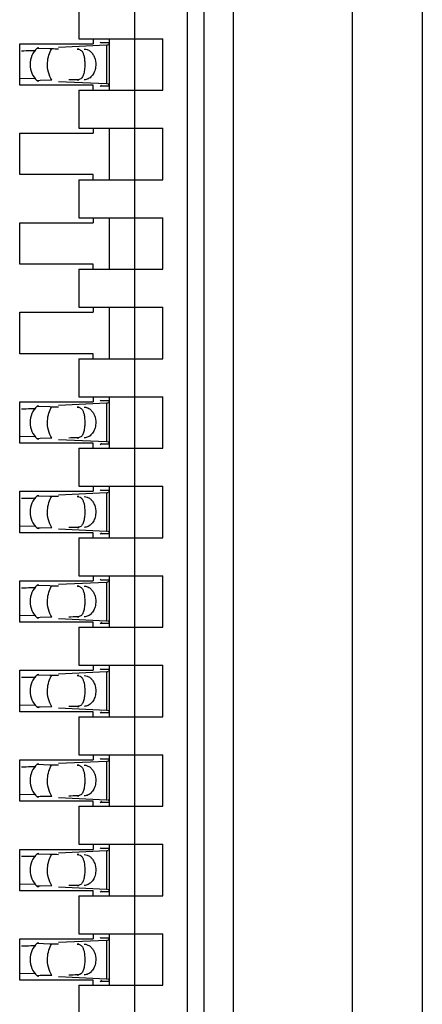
# Model space of a CAD drawing. Header units: inches. Extents: x 0 to 22, y 0 to 17.
# Tile 35 of 52: x 4.642 to 4.784, y 10.048 to 10.394. Entities that reach past the tile are written whole.
import ezdxf

# ---------------------------------------------------------------- set-up
doc = ezdxf.new("R2010")
doc.units = ezdxf.units.IN
doc.header["$LTSCALE"] = 1.21
doc.header["$MEASUREMENT"] = 0
doc.layers.get('0').update_dxf_attribs({"linetype": 'CONTINUOUS'})

msp = doc.modelspace()

# ---------------------------------------------------------------- linework, layer by layer
at = {"color": 7, "linetype": 'CONTINUOUS'}
for p, q in [((4.784234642, 11.68910859), (4.784234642, 6.988239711)), ((4.759634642, 7.8360560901), (4.759634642, 11.1012922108)), ((4.717634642, 11.0681156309), (4.717634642, 7.8686741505)), ((4.7074456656, 8.1738788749), (4.7074456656, 11.0085245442)), ((4.7015401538, 8.2919891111), (4.7015401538, 10.890414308)), ((4.6830362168, 8.3053749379), (4.6830362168, 10.8770284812)), ((4.6633511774, 10.4010442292), (4.6633511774, 10.3876584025)), ((4.6633511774, 10.3876584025), (4.6928787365, 10.3876584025)), ((4.6683118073, 10.3876584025), (4.6683118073, 10.3858867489)), ((4.6739810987, 10.3876584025), (4.6739810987, 10.3695481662)), ((4.6928787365, 10.3695481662), (4.6928787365, 10.3876584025)), ((4.6424850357, 10.3713198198), (4.6424850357, 10.3858867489)), ((4.6424850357, 10.3858867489), (4.6683118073, 10.3858867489)), ((4.6492612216, 10.3843928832), (4.6486305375, 10.3843396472)), ((4.6486305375, 10.3843396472), (4.6530489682, 10.3841807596)), ((4.6530489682, 10.3841807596), (4.6537957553, 10.3841682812)), ((4.6730142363, 10.3853459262), (4.6561311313, 10.3845614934)), ((4.6739810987, 10.3861650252), (4.6710358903, 10.3861650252)), ((4.673593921, 10.3853779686), (4.6732360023, 10.3853553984)), ((4.6739810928, 10.3861551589), (4.6737360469, 10.385447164)), ((4.6739801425, 10.3862272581), (4.673981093, 10.3861563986)), ((4.6424956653, 10.3737898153), (4.648160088, 10.3736494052)), ((4.6497023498, 10.3729462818), (4.6486422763, 10.3728780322)), ((4.6537957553, 10.3730382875), (4.6497023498, 10.3729462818)), ((4.6683118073, 10.3713198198), (4.6424850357, 10.3713198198)), ((4.6486305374, 10.3728669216), (4.6492612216, 10.3728136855)), ((4.6561311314, 10.3726450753), (4.6730142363, 10.3718606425)), ((4.6633511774, 10.3695481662), (4.6633511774, 10.3561623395)), ((4.6633511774, 10.3695481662), (4.6928787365, 10.3695481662)), ((4.6683118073, 10.3695481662), (4.6683118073, 10.3713198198)), ((4.6712518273, 10.3712944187), (4.6710358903, 10.3710415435)), ((4.6710358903, 10.3710415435), (4.6739810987, 10.3710415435)), ((4.6730142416, 10.3718624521), (4.6734293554, 10.3718398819)), ((4.6739661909, 10.3712872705), (4.6739810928, 10.3710514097)), ((4.673981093, 10.3710501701), (4.6739801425, 10.3709793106)), ((4.6633511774, 10.3561623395), (4.6928787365, 10.3561623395)), ((4.6683118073, 10.3561623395), (4.6683118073, 10.3543906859)), ((4.6739810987, 10.3561623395), (4.6739810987, 10.3380521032)), ((4.6928787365, 10.3380521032), (4.6928787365, 10.3561623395)), ((4.6424850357, 10.3398237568), (4.6424850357, 10.3543906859)), ((4.6424850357, 10.3543906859), (4.6683118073, 10.3543906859)), ((4.6683118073, 10.3398237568), (4.6424850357, 10.3398237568)), ((4.6683118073, 10.3380521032), (4.6683118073, 10.3398237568)), ((4.6633511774, 10.3380521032), (4.6633511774, 10.3246662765)), ((4.6633511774, 10.3380521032), (4.6928787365, 10.3380521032)), ((4.6633511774, 10.3246662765), (4.6928787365, 10.3246662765)), ((4.6683118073, 10.3246662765), (4.6683118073, 10.3228946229)), ((4.6739810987, 10.3246662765), (4.6739810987, 10.3065560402)), ((4.6928787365, 10.3065560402), (4.6928787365, 10.3246662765)), ((4.6424850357, 10.3083276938), (4.6424850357, 10.3228946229)), ((4.6424850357, 10.3228946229), (4.6683118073, 10.3228946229)), ((4.6683118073, 10.3083276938), (4.6424850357, 10.3083276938)), ((4.6683118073, 10.3065560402), (4.6683118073, 10.3083276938)), ((4.6633511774, 10.3065560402), (4.6633511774, 10.2931702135)), ((4.6633511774, 10.3065560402), (4.6928787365, 10.3065560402)), ((4.6424850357, 10.2768316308), (4.6424850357, 10.2913985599)), ((4.6424850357, 10.2913985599), (4.6683118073, 10.2913985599)), ((4.6633511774, 10.2931702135), (4.6928787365, 10.2931702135)), ((4.6683118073, 10.2931702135), (4.6683118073, 10.2913985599)), ((4.6739810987, 10.2931702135), (4.6739810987, 10.2750599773)), ((4.6928787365, 10.2750599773), (4.6928787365, 10.2931702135)), ((4.6683118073, 10.2768316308), (4.6424850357, 10.2768316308)), ((4.6683118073, 10.2750599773), (4.6683118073, 10.2768316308)), ((4.6633511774, 10.2750599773), (4.6633511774, 10.2616741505)), ((4.6633511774, 10.2750599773), (4.6928787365, 10.2750599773)), ((4.6424850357, 10.2453355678), (4.6424850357, 10.2599024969)), ((4.6424850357, 10.2599024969), (4.6683118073, 10.2599024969)), ((4.6730142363, 10.2593616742), (4.6561311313, 10.2585772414)), ((4.6633511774, 10.2616741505), (4.6928787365, 10.2616741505)), ((4.6683118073, 10.2616741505), (4.6683118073, 10.2599024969)), ((4.6739810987, 10.2601807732), (4.6710358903, 10.2601807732)), ((4.673593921, 10.2593937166), (4.6732360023, 10.2593711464)), ((4.6739810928, 10.260170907), (4.6737360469, 10.2594629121)), ((4.6739801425, 10.2602430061), (4.673981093, 10.2601721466)), ((4.6739810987, 10.2616741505), (4.6739810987, 10.2435639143)), ((4.6928787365, 10.2435639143), (4.6928787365, 10.2616741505)), ((4.6492612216, 10.2584086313), (4.6486305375, 10.2583553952)), ((4.6486305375, 10.2583553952), (4.6530489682, 10.2581965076)), ((4.6530489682, 10.2581965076), (4.6537957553, 10.2581840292)), ((4.6683118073, 10.2453355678), (4.6424850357, 10.2453355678)), ((4.6424956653, 10.2478055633), (4.648160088, 10.2476651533)), ((4.6486305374, 10.2468826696), (4.6492612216, 10.2468294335)), ((4.6497023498, 10.2469620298), (4.6486422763, 10.2468937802)), ((4.6537957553, 10.2470540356), (4.6497023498, 10.2469620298)), ((4.6561311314, 10.2466608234), (4.6730142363, 10.2458763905)), ((4.6683118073, 10.2435639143), (4.6683118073, 10.2453355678)), ((4.6712518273, 10.2453101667), (4.6710358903, 10.2450572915)), ((4.6710358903, 10.2450572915), (4.6739810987, 10.2450572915)), ((4.6730142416, 10.2458782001), (4.6734293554, 10.2458556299)), ((4.6739661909, 10.2453030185), (4.6739810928, 10.2450671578)), ((4.673981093, 10.2450659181), (4.6739801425, 10.2449950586)), ((4.6633511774, 10.2435639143), (4.6633511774, 10.2301780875)), ((4.6633511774, 10.2435639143), (4.6928787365, 10.2435639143)), ((4.6424850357, 10.2138395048), (4.6424850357, 10.228406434)), ((4.6424850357, 10.228406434), (4.6683118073, 10.228406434)), ((4.6730142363, 10.2278656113), (4.6561311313, 10.2270811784)), ((4.6633511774, 10.2301780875), (4.6928787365, 10.2301780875)), ((4.6683118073, 10.2301780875), (4.6683118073, 10.228406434)), ((4.6739810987, 10.2286847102), (4.6710358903, 10.2286847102)), ((4.673593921, 10.2278976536), (4.6732360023, 10.2278750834)), ((4.6739810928, 10.228674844), (4.6737360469, 10.2279668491)), ((4.6739801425, 10.2287469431), (4.673981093, 10.2286760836)), ((4.6739810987, 10.2301780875), (4.6739810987, 10.2120678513)), ((4.6928787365, 10.2120678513), (4.6928787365, 10.2301780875)), ((4.6492612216, 10.2269125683), (4.6486305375, 10.2268593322)), ((4.6486305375, 10.2268593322), (4.6530489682, 10.2267004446)), ((4.6530489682, 10.2267004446), (4.6537957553, 10.2266879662)), ((4.6683118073, 10.2138395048), (4.6424850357, 10.2138395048)), ((4.6424956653, 10.2163095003), (4.648160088, 10.2161690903)), ((4.6486305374, 10.2153866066), (4.6492612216, 10.2153333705)), ((4.6497023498, 10.2154659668), (4.6486422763, 10.2153977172)), ((4.6537957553, 10.2155579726), (4.6497023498, 10.2154659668)), ((4.6561311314, 10.2151647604), (4.6730142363, 10.2143803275)), ((4.6683118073, 10.2120678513), (4.6683118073, 10.2138395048)), ((4.6712518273, 10.2138141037), (4.6710358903, 10.2135612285)), ((4.6710358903, 10.2135612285), (4.6739810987, 10.2135612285)), ((4.6730142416, 10.2143821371), (4.6734293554, 10.2143595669)), ((4.6739661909, 10.2138069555), (4.6739810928, 10.2135710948)), ((4.673981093, 10.2135698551), (4.6739801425, 10.2134989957)), ((4.6633511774, 10.2120678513), (4.6633511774, 10.1986820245)), ((4.6633511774, 10.2120678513), (4.6928787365, 10.2120678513)), ((4.6424850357, 10.1823434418), (4.6424850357, 10.196910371)), ((4.6424850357, 10.196910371), (4.6683118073, 10.196910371)), ((4.6730142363, 10.1963695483), (4.6561311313, 10.1955851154)), ((4.6633511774, 10.1986820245), (4.6928787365, 10.1986820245)), ((4.6683118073, 10.1986820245), (4.6683118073, 10.196910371)), ((4.6739810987, 10.1971886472), (4.6710358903, 10.1971886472)), ((4.673593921, 10.1964015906), (4.6732360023, 10.1963790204)), ((4.6739810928, 10.197178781), (4.6737360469, 10.1964707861)), ((4.6739801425, 10.1972508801), (4.673981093, 10.1971800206)), ((4.6739810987, 10.1986820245), (4.6739810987, 10.1805717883)), ((4.6928787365, 10.1805717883), (4.6928787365, 10.1986820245)), ((4.6492612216, 10.1954165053), (4.6486305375, 10.1953632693)), ((4.6486305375, 10.1953632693), (4.6530489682, 10.1952043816)), ((4.6530489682, 10.1952043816), (4.6537957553, 10.1951919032)), ((4.6424956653, 10.1848134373), (4.648160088, 10.1846730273)), ((4.6486305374, 10.1838905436), (4.6492612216, 10.1838373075)), ((4.6497023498, 10.1839699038), (4.6486422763, 10.1839016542)), ((4.6537957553, 10.1840619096), (4.6497023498, 10.1839699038)), ((4.6561311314, 10.1836686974), (4.6730142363, 10.1828842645)), ((4.6730142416, 10.1828860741), (4.6734293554, 10.1828635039)), ((4.6683118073, 10.1823434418), (4.6424850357, 10.1823434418)), ((4.6633511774, 10.1805717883), (4.6633511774, 10.1671859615)), ((4.6633511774, 10.1805717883), (4.6928787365, 10.1805717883)), ((4.6683118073, 10.1805717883), (4.6683118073, 10.1823434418)), ((4.6712518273, 10.1823180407), (4.6710358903, 10.1820651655)), ((4.6710358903, 10.1820651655), (4.6739810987, 10.1820651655)), ((4.6739661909, 10.1823108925), (4.6739810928, 10.1820750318)), ((4.673981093, 10.1820737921), (4.6739801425, 10.1820029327)), ((4.6424850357, 10.1508473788), (4.6424850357, 10.165414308)), ((4.6424850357, 10.165414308), (4.6683118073, 10.165414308)), ((4.6633511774, 10.1671859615), (4.6928787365, 10.1671859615)), ((4.6683118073, 10.1671859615), (4.6683118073, 10.165414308)), ((4.6739810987, 10.1656925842), (4.6710358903, 10.1656925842)), ((4.6739810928, 10.165682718), (4.6737360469, 10.1649747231)), ((4.6739801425, 10.1657548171), (4.673981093, 10.1656839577)), ((4.6739810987, 10.1671859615), (4.6739810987, 10.1490757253)), ((4.6928787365, 10.1490757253), (4.6928787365, 10.1671859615)), ((4.6492612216, 10.1639204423), (4.6486305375, 10.1638672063)), ((4.6486305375, 10.1638672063), (4.6530489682, 10.1637083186)), ((4.6530489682, 10.1637083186), (4.6537957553, 10.1636958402)), ((4.6730142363, 10.1648734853), (4.6561311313, 10.1640890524)), ((4.673593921, 10.1649055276), (4.6732360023, 10.1648829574)), ((4.6424956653, 10.1533173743), (4.648160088, 10.1531769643)), ((4.6486305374, 10.1523944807), (4.6492612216, 10.1523412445)), ((4.6497023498, 10.1524738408), (4.6486422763, 10.1524055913)), ((4.6537957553, 10.1525658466), (4.6497023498, 10.1524738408)), ((4.6561311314, 10.1521726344), (4.6730142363, 10.1513882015)), ((4.6730142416, 10.1513900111), (4.6734293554, 10.1513674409)), ((4.6683118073, 10.1508473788), (4.6424850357, 10.1508473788)), ((4.6633511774, 10.1490757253), (4.6633511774, 10.1356898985)), ((4.6633511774, 10.1490757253), (4.6928787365, 10.1490757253)), ((4.6683118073, 10.1490757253), (4.6683118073, 10.1508473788)), ((4.6712518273, 10.1508219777), (4.6710358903, 10.1505691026)), ((4.6710358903, 10.1505691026), (4.6739810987, 10.1505691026)), ((4.6739661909, 10.1508148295), (4.6739810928, 10.1505789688)), ((4.673981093, 10.1505777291), (4.6739801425, 10.1505068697)), ((4.6424850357, 10.1193513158), (4.6424850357, 10.133918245)), ((4.6424850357, 10.133918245), (4.6683118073, 10.133918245)), ((4.6633511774, 10.1356898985), (4.6928787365, 10.1356898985)), ((4.6683118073, 10.1356898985), (4.6683118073, 10.133918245)), ((4.6739810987, 10.1341965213), (4.6710358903, 10.1341965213)), ((4.6739810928, 10.134186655), (4.6737360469, 10.1334786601)), ((4.6739801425, 10.1342587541), (4.673981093, 10.1341878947)), ((4.6739810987, 10.1356898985), (4.6739810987, 10.1175796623)), ((4.6928787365, 10.1175796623), (4.6928787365, 10.1356898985)), ((4.6492612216, 10.1324243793), (4.6486305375, 10.1323711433)), ((4.6486305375, 10.1323711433), (4.6530489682, 10.1322122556)), ((4.6530489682, 10.1322122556), (4.6537957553, 10.1321997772)), ((4.6730142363, 10.1333774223), (4.6561311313, 10.1325929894)), ((4.673593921, 10.1334094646), (4.6732360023, 10.1333868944)), ((4.6424956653, 10.1218213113), (4.648160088, 10.1216809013)), ((4.6486305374, 10.1208984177), (4.6492612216, 10.1208451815)), ((4.6497023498, 10.1209777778), (4.6486422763, 10.1209095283)), ((4.6537957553, 10.1210697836), (4.6497023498, 10.1209777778)), ((4.6561311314, 10.1206765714), (4.6730142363, 10.1198921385)), ((4.6683118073, 10.1193513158), (4.6424850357, 10.1193513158)), ((4.6633511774, 10.1175796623), (4.6633511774, 10.1041938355)), ((4.6633511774, 10.1175796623), (4.6928787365, 10.1175796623)), ((4.6683118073, 10.1175796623), (4.6683118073, 10.1193513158)), ((4.6712518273, 10.1193259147), (4.6710358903, 10.1190730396)), ((4.6710358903, 10.1190730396), (4.6739810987, 10.1190730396)), ((4.6730142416, 10.1198939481), (4.6734293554, 10.1198713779)), ((4.6739661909, 10.1193187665), (4.6739810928, 10.1190829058)), ((4.673981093, 10.1190816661), (4.6739801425, 10.1190108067)), ((4.6633511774, 10.1041938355), (4.6928787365, 10.1041938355)), ((4.6683118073, 10.1041938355), (4.6683118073, 10.102422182)), ((4.6739810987, 10.1027004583), (4.6710358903, 10.1027004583)), ((4.6739810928, 10.102690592), (4.6737360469, 10.1019825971)), ((4.6739801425, 10.1027626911), (4.673981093, 10.1026918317)), ((4.6739810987, 10.1041938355), (4.6739810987, 10.0860835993)), ((4.6928787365, 10.0860835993), (4.6928787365, 10.1041938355)), ((4.6424850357, 10.0878552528), (4.6424850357, 10.102422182)), ((4.6424850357, 10.102422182), (4.6683118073, 10.102422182)), ((4.6492612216, 10.1009283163), (4.6486305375, 10.1008750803)), ((4.6486305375, 10.1008750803), (4.6530489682, 10.1007161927)), ((4.6530489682, 10.1007161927), (4.6537957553, 10.1007037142)), ((4.6730142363, 10.1018813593), (4.6561311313, 10.1010969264)), ((4.673593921, 10.1019134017), (4.6732360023, 10.1018908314)), ((4.6424956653, 10.0903252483), (4.648160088, 10.0901848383)), ((4.6486305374, 10.0894023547), (4.6492612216, 10.0893491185)), ((4.6497023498, 10.0894817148), (4.6486422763, 10.0894134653)), ((4.6537957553, 10.0895737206), (4.6497023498, 10.0894817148)), ((4.6561311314, 10.0891805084), (4.6730142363, 10.0883960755)), ((4.6683118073, 10.0878552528), (4.6424850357, 10.0878552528)), ((4.6633511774, 10.0860835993), (4.6633511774, 10.0726977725)), ((4.6633511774, 10.0860835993), (4.6928787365, 10.0860835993)), ((4.6683118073, 10.0860835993), (4.6683118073, 10.0878552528)), ((4.6712518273, 10.0878298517), (4.6710358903, 10.0875769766)), ((4.6710358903, 10.0875769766), (4.6739810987, 10.0875769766)), ((4.6730142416, 10.0883978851), (4.6734293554, 10.0883753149)), ((4.6739661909, 10.0878227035), (4.6739810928, 10.0875868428)), ((4.673981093, 10.0875856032), (4.6739801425, 10.0875147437)), ((4.6633511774, 10.0726977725), (4.6928787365, 10.0726977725)), ((4.6683118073, 10.0726977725), (4.6683118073, 10.070926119)), ((4.6739810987, 10.0726977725), (4.6739810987, 10.0545875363)), ((4.6928787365, 10.0545875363), (4.6928787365, 10.0726977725)), ((4.6424850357, 10.0563591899), (4.6424850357, 10.070926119)), ((4.6424850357, 10.070926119), (4.6683118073, 10.070926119)), ((4.6492612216, 10.0694322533), (4.6486305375, 10.0693790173)), ((4.6486305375, 10.0693790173), (4.6530489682, 10.0692201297)), ((4.6530489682, 10.0692201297), (4.6537957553, 10.0692076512)), ((4.6730142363, 10.0703852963), (4.6561311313, 10.0696008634)), ((4.6739810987, 10.0712043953), (4.6710358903, 10.0712043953)), ((4.673593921, 10.0704173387), (4.6732360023, 10.0703947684)), ((4.6739810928, 10.071194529), (4.6737360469, 10.0704865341)), ((4.6739801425, 10.0712666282), (4.673981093, 10.0711957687)), ((4.6424956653, 10.0588291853), (4.648160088, 10.0586887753)), ((4.6486305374, 10.0579062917), (4.6492612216, 10.0578530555)), ((4.6497023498, 10.0579856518), (4.6486422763, 10.0579174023)), ((4.6537957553, 10.0580776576), (4.6497023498, 10.0579856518)), ((4.6561311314, 10.0576844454), (4.6730142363, 10.0569000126)), ((4.6683118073, 10.0563591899), (4.6424850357, 10.0563591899)), ((4.6633511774, 10.0545875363), (4.6633511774, 10.0412017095)), ((4.6633511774, 10.0545875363), (4.6928787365, 10.0545875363)), ((4.6683118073, 10.0545875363), (4.6683118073, 10.0563591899)), ((4.6712518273, 10.0563337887), (4.6710358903, 10.0560809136)), ((4.6710358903, 10.0560809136), (4.6739810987, 10.0560809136)), ((4.6730142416, 10.0569018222), (4.6734293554, 10.0568792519)), ((4.6739661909, 10.0563266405), (4.6739810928, 10.0560907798)), ((4.673981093, 10.0560895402), (4.6739801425, 10.0560186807))]:
    msp.add_line(p, q, dxfattribs=at)
at = {"color": 9, "linetype": 'CONTINUOUS'}
for p, q in [((4.6633511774, 10.3840166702), (4.6627714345, 10.3840166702)), ((4.6730142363, 10.3853459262), (4.6730142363, 10.3718606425)), ((4.6627714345, 10.3731898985), (4.6633511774, 10.3731898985)), ((4.6730142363, 10.2593616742), (4.6730142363, 10.2458763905)), ((4.6633511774, 10.2580324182), (4.6627714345, 10.2580324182)), ((4.6627714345, 10.2472056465), (4.6633511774, 10.2472056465)), ((4.6730142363, 10.2278656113), (4.6730142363, 10.2143803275)), ((4.6633511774, 10.2265363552), (4.6627714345, 10.2265363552)), ((4.6627714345, 10.2157095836), (4.6633511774, 10.2157095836)), ((4.6730142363, 10.1963695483), (4.6730142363, 10.1828842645)), ((4.6633511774, 10.1950402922), (4.6627714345, 10.1950402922)), ((4.6627714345, 10.1842135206), (4.6633511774, 10.1842135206)), ((4.6633511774, 10.1635442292), (4.6627714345, 10.1635442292)), ((4.6730142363, 10.1648734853), (4.6730142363, 10.1513882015)), ((4.6627714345, 10.1527174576), (4.6633511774, 10.1527174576)), ((4.6633511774, 10.1320481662), (4.6627714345, 10.1320481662)), ((4.6730142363, 10.1333774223), (4.6730142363, 10.1198921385)), ((4.6627714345, 10.1212213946), (4.6633511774, 10.1212213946)), ((4.6633511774, 10.1005521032), (4.6627714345, 10.1005521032)), ((4.6730142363, 10.1018813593), (4.6730142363, 10.0883960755)), ((4.6627714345, 10.0897253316), (4.6633511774, 10.0897253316)), ((4.6633511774, 10.0690560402), (4.6627714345, 10.0690560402)), ((4.6730142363, 10.0703852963), (4.6730142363, 10.0569000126)), ((4.6627714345, 10.0582292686), (4.6633511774, 10.0582292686))]:
    msp.add_line(p, q, dxfattribs=at)
at = {"color": 7, "linetype": 'CONTINUOUS'}
for centre, radius, start, end in [((4.6325670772, 10.9113521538), 0.5280282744, 271.1421004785, 271.497255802), ((4.6540244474, 10.3786032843), 0.0078740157, 133.2376953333, 226.7623047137), ((4.6402465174, 10.6212648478), 0.2378393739, 271.4738626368, 271.9067402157), ((4.6714581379, 10.4181234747), 0.0328162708, 272.7179069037, 273.1055942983), ((4.6714581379, 10.2921392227), 0.0328162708, 272.7179069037, 273.1055942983), ((4.6325670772, 10.7853679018), 0.5280282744, 271.1421004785, 271.497255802), ((4.6540244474, 10.2526190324), 0.0078740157, 133.2376953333, 226.7623047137), ((4.6402465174, 10.4952805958), 0.2378393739, 271.4738626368, 271.9067402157), ((4.6714581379, 10.2606431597), 0.0328162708, 272.7179069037, 273.1055942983), ((4.6325670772, 10.7538718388), 0.5280282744, 271.1421004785, 271.497255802), ((4.6540244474, 10.2211229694), 0.0078740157, 133.2376953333, 226.7623047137), ((4.6402465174, 10.4637845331), 0.2378393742, 271.473862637, 271.9067402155), ((4.6714581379, 10.229147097), 0.0328162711, 272.7179069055, 273.1055942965), ((4.6325670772, 10.7223757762), 0.5280282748, 271.1421004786, 271.4972558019), ((4.6540244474, 10.1896269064), 0.0078740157, 133.2376953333, 226.7623047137), ((4.6402465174, 10.4322884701), 0.2378393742, 271.473862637, 271.9067402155), ((4.6325670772, 10.6908797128), 0.5280282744, 271.1421004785, 271.497255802), ((4.6540244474, 10.1581308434), 0.0078740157, 133.2376953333, 226.7623047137), ((4.6402465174, 10.4007924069), 0.2378393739, 271.4738626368, 271.9067402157), ((4.6714581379, 10.1976510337), 0.0328162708, 272.7179069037, 273.1055942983), ((4.6325670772, 10.6593836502), 0.5280282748, 271.1421004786, 271.4972558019), ((4.6540244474, 10.1266347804), 0.0078740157, 133.2376953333, 226.7623047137), ((4.6402465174, 10.3692963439), 0.2378393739, 271.4738626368, 271.9067402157), ((4.6714581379, 10.1661549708), 0.0328162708, 272.7179069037, 273.1055942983), ((4.6325670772, 10.6278875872), 0.5280282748, 271.1421004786, 271.4972558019), ((4.6540244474, 10.0951387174), 0.0078740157, 133.2376953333, 226.7623047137), ((4.6402465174, 10.3378002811), 0.2378393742, 271.473862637, 271.9067402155), ((4.6714581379, 10.1346589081), 0.0328162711, 272.7179069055, 273.1055942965), ((4.6325670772, 10.5963915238), 0.5280282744, 271.1421004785, 271.497255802), ((4.6540244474, 10.0636426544), 0.0078740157, 133.2376953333, 226.7623047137), ((4.6402465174, 10.3063042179), 0.2378393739, 271.4738626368, 271.9067402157), ((4.6714581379, 10.1031628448), 0.0328162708, 272.7179069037, 273.1055942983)]:
    msp.add_arc(centre, radius, start, end, dxfattribs=at)
for centre, major_axis, ratio, start_param, end_param in [((4.9904311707, 10.3786032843), (0.4711895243, -0.0078735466), 0.0001824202, -2.366612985, -2.3595019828), ((4.6721737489, 10.3971862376), (-0, 0.0118110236), 0.2679491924, -3.5686741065, -3.5093685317), ((4.9904311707, 10.3786032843), (0.4711895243, 0.0078735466), 0.0001824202, 2.3397535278, 2.3486684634), ((4.6721737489, 10.3600203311), (0, 0.0118110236), 0.2679491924, 0.3677758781, 0.4270810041), ((4.6721737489, 10.2712019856), (0, 0.0118110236), 0.2679491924, -3.5686741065, -3.5093685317), ((4.9904311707, 10.2526190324), (0.4711895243, -0.0078735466), 0.0001824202, -2.366612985, -2.3595019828), ((4.9904311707, 10.2526190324), (0.4711895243, 0.0078735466), 0.0001824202, 2.3397535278, 2.3486684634), ((4.6721737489, 10.2340360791), (-0, 0.0118110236), 0.2679491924, 0.3677758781, 0.4270810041), ((4.6721737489, 10.2397059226), (-0, 0.0118110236), 0.2679491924, -3.5686741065, -3.5093685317), ((4.9904311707, 10.2211229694), (0.4711895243, -0.0078735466), 0.0001824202, -2.366612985, -2.3595019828), ((4.9904311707, 10.2211229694), (0.4711895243, 0.0078735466), 0.0001824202, 2.3397535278, 2.3486684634), ((4.6721737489, 10.2025400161), (-0, 0.0118110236), 0.2679491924, 0.3677758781, 0.4270810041), ((4.6721737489, 10.2082098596), (-0, 0.0118110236), 0.2679491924, -3.5686741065, -3.5093685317), ((4.9904311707, 10.1896269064), (0.4711895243, -0.0078735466), 0.0001824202, -2.366612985, -2.3595019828), ((4.9904311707, 10.1896269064), (0.4711895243, 0.0078735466), 0.0001824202, 2.3397535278, 2.3486684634), ((4.6721737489, 10.1710439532), (0, 0.0118110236), 0.2679491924, 0.3677758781, 0.4270810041), ((4.6721737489, 10.1767137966), (0, 0.0118110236), 0.2679491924, -3.5686741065, -3.5093685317), ((4.9904311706, 10.1581308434), (0.4711895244, -0.0078735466), 0.0001824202, -2.366612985, -2.3595019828), ((4.9904311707, 10.1581308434), (0.4711895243, 0.0078735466), 0.0001824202, 2.3397535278, 2.3486684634), ((4.6721737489, 10.1395478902), (-0, 0.0118110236), 0.2679491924, 0.3677758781, 0.4270810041), ((4.6721737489, 10.1452177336), (-0, 0.0118110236), 0.2679491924, -3.5686741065, -3.5093685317), ((4.9904311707, 10.1266347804), (0.4711895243, -0.0078735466), 0.0001824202, -2.366612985, -2.3595019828), ((4.9904311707, 10.1266347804), (0.4711895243, 0.0078735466), 0.0001824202, 2.3397535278, 2.3486684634), ((4.6721737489, 10.1080518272), (-0, 0.0118110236), 0.2679491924, 0.3677758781, 0.4270810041), ((4.6721737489, 10.1137216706), (-0, 0.0118110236), 0.2679491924, -3.5686741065, -3.5093685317), ((4.9904311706, 10.0951387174), (0.4711895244, -0.0078735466), 0.0001824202, -2.366612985, -2.3595019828), ((4.9904311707, 10.0951387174), (0.4711895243, 0.0078735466), 0.0001824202, 2.3397535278, 2.3486684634), ((4.6721737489, 10.0765557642), (0, 0.0118110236), 0.2679491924, 0.3677758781, 0.4270810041), ((4.9904311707, 10.0636426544), (0.4711895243, -0.0078735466), 0.0001824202, -2.366612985, -2.3595019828), ((4.6721737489, 10.0822256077), (0, 0.0118110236), 0.2679491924, -3.5686741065, -3.5093685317), ((4.9904311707, 10.0636426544), (0.4711895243, 0.0078735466), 0.0001824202, 2.3397535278, 2.3486684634), ((4.6721737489, 10.0450597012), (-0, 0.0118110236), 0.2679491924, 0.3677758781, 0.4270810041)]:
    msp.add_ellipse(centre, major_axis=major_axis, ratio=ratio, start_param=start_param, end_param=end_param, dxfattribs=at)
at = {"color": 9, "linetype": 'CONTINUOUS'}
for points, knots in [([(4.6523064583, 10.3792206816), (4.6523529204, 10.3801247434), (4.6526358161, 10.3818552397), (4.6533412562, 10.3834720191), (4.6537957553, 10.3841682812)], [0, 0, 0, 0, 0.5212411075, 1, 1, 1, 1]), ([(4.6537957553, 10.3730382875), (4.6532346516, 10.3738978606), (4.6524318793, 10.375938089), (4.6522490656, 10.378103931), (4.6523064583, 10.3792206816)], [0, 0, 0, 0, 0.4786163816, 1, 1, 1, 1]), ([(4.6523064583, 10.2532364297), (4.6523529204, 10.2541404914), (4.6526358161, 10.2558709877), (4.6533412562, 10.2574877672), (4.6537957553, 10.2581840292)], [0, 0, 0, 0, 0.5212411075, 1, 1, 1, 1]), ([(4.6537957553, 10.2470540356), (4.6532346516, 10.2479136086), (4.6524318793, 10.2499538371), (4.6522490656, 10.2521196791), (4.6523064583, 10.2532364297)], [0, 0, 0, 0, 0.4786163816, 1, 1, 1, 1]), ([(4.6523064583, 10.2217403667), (4.6523529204, 10.2226444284), (4.6526358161, 10.2243749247), (4.6533412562, 10.2259917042), (4.6537957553, 10.2266879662)], [0, 0, 0, 0, 0.5212411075, 1, 1, 1, 1]), ([(4.6537957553, 10.2155579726), (4.6532346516, 10.2164175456), (4.6524318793, 10.2184577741), (4.6522490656, 10.2206236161), (4.6523064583, 10.2217403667)], [0, 0, 0, 0, 0.4786163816, 1, 1, 1, 1]), ([(4.6523064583, 10.1902443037), (4.6523529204, 10.1911483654), (4.6526358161, 10.1928788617), (4.6533412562, 10.1944956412), (4.6537957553, 10.1951919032)], [0, 0, 0, 0, 0.5212411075, 1, 1, 1, 1]), ([(4.6537957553, 10.1840619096), (4.6532346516, 10.1849214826), (4.6524318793, 10.1869617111), (4.6522490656, 10.1891275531), (4.6523064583, 10.1902443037)], [0, 0, 0, 0, 0.4786163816, 1, 1, 1, 1]), ([(4.6523064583, 10.1587482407), (4.6523529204, 10.1596523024), (4.6526358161, 10.1613827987), (4.6533412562, 10.1629995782), (4.6537957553, 10.1636958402)], [0, 0, 0, 0, 0.5212411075, 1, 1, 1, 1]), ([(4.6537957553, 10.1525658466), (4.6532346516, 10.1534254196), (4.6524318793, 10.1554656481), (4.6522490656, 10.1576314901), (4.6523064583, 10.1587482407)], [0, 0, 0, 0, 0.4786163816, 1, 1, 1, 1]), ([(4.6523064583, 10.1272521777), (4.6523529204, 10.1281562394), (4.6526358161, 10.1298867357), (4.6533412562, 10.1315035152), (4.6537957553, 10.1321997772)], [0, 0, 0, 0, 0.5212411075, 1, 1, 1, 1]), ([(4.6537957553, 10.1210697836), (4.6532346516, 10.1219293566), (4.6524318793, 10.1239695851), (4.6522490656, 10.1261354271), (4.6523064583, 10.1272521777)], [0, 0, 0, 0, 0.4786163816, 1, 1, 1, 1]), ([(4.6523064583, 10.0957561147), (4.6523529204, 10.0966601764), (4.6526358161, 10.0983906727), (4.6533412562, 10.1000074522), (4.6537957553, 10.1007037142)], [0, 0, 0, 0, 0.5212411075, 1, 1, 1, 1]), ([(4.6537957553, 10.0895737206), (4.6532346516, 10.0904332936), (4.6524318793, 10.0924735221), (4.6522490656, 10.0946393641), (4.6523064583, 10.0957561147)], [0, 0, 0, 0, 0.4786163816, 1, 1, 1, 1]), ([(4.6523064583, 10.0642600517), (4.6523529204, 10.0651641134), (4.6526358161, 10.0668946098), (4.6533412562, 10.0685113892), (4.6537957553, 10.0692076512)], [0, 0, 0, 0, 0.5212411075, 1, 1, 1, 1]), ([(4.6537957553, 10.0580776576), (4.6532346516, 10.0589372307), (4.6524318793, 10.0609774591), (4.6522490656, 10.0631433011), (4.6523064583, 10.0642600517)], [0, 0, 0, 0, 0.4786163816, 1, 1, 1, 1])]:
    msp.add_open_spline(points, degree=3, knots=knots, dxfattribs=at)
at = {"color": 7, "linetype": 'CONTINUOUS'}
for points, knots in [([(4.6627714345, 10.3840166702), (4.6631041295, 10.3840110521), (4.663600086, 10.3839167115), (4.6641310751, 10.3835623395), (4.6644443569, 10.3832237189), (4.664697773, 10.3828140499), (4.664984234, 10.3821513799), (4.6651193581, 10.3816018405), (4.6651913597, 10.381217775)], [0, 0, 0, 0, 0.246021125, 0.3565709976, 0.4674902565, 0.584442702, 0.7110848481, 1, 1, 1, 1]), ([(4.6652214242, 10.3840166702), (4.6655778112, 10.3840107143), (4.6663107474, 10.3838685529), (4.6673053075, 10.383295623), (4.6681449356, 10.3824142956), (4.668557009, 10.3816840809), (4.6687275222, 10.3812900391)], [0, 0, 0, 0, 0.2285254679, 0.4679518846, 0.7247253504, 1, 1, 1, 1]), ([(4.6651913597, 10.381217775), (4.6652990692, 10.3806432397), (4.6654207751, 10.3794327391), (4.6654166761, 10.3782181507), (4.6653794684, 10.3775913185)], [0, 0, 0, 0, 0.4821064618, 1, 1, 1, 1]), ([(4.6687275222, 10.3812900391), (4.6688466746, 10.3810146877), (4.6692498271, 10.3798554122), (4.6693279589, 10.3785881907), (4.6692066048, 10.377671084)], [0, 0, 0, 0, 0.2448939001, 1, 1, 1, 1]), ([(4.6653794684, 10.3775913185), (4.6653445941, 10.3770037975), (4.6652525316, 10.3761610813), (4.664994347, 10.3751194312), (4.6647473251, 10.3744748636), (4.6644215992, 10.3739355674), (4.6639869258, 10.3735147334), (4.6634206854, 10.3732477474), (4.6629953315, 10.3731936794), (4.6627714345, 10.3731898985)], [0, 0, 0, 0, 0.3111597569, 0.4460927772, 0.566488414, 0.6748242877, 0.776716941, 0.8816123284, 1, 1, 1, 1]), ([(4.6692066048, 10.377671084), (4.6691270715, 10.3770700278), (4.6688223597, 10.3759213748), (4.6679320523, 10.3744593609), (4.66669515, 10.3734559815), (4.6656979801, 10.3731978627), (4.6652214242, 10.3731898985)], [0, 0, 0, 0, 0.28045492, 0.5418465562, 0.779528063, 1, 1, 1, 1]), ([(4.6735939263, 10.3718304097), (4.6736440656, 10.3718148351), (4.673740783, 10.3717681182), (4.6739021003, 10.3715957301), (4.6739492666, 10.371412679), (4.6739661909, 10.3712872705)], [0, 0, 0, 0, 0.2267990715, 0.4533532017, 1, 1, 1, 1]), ([(4.6627714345, 10.2580324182), (4.6631041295, 10.2580268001), (4.663600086, 10.2579324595), (4.6641310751, 10.2575780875), (4.6644443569, 10.2572394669), (4.664697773, 10.2568297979), (4.664984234, 10.2561671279), (4.6651193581, 10.2556175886), (4.6651913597, 10.2552335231)], [0, 0, 0, 0, 0.246021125, 0.3565709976, 0.4674902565, 0.584442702, 0.7110848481, 1, 1, 1, 1]), ([(4.6651913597, 10.2552335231), (4.6652990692, 10.2546589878), (4.6654207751, 10.2534484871), (4.6654166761, 10.2522338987), (4.6653794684, 10.2516070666)], [0, 0, 0, 0, 0.4821064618, 1, 1, 1, 1]), ([(4.6652214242, 10.2580324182), (4.6655778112, 10.2580264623), (4.6663107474, 10.257884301), (4.6673053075, 10.257311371), (4.6681449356, 10.2564300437), (4.668557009, 10.2556998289), (4.6687275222, 10.2553057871)], [0, 0, 0, 0, 0.2285254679, 0.4679518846, 0.7247253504, 1, 1, 1, 1]), ([(4.6687275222, 10.2553057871), (4.6688466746, 10.2550304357), (4.6692498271, 10.2538711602), (4.6693279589, 10.2526039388), (4.6692066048, 10.251686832)], [0, 0, 0, 0, 0.2448939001, 1, 1, 1, 1]), ([(4.6692066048, 10.251686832), (4.6691270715, 10.2510857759), (4.6688223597, 10.2499371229), (4.6679320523, 10.2484751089), (4.66669515, 10.2474717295), (4.6656979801, 10.2472136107), (4.6652214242, 10.2472056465)], [0, 0, 0, 0, 0.28045492, 0.5418465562, 0.779528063, 1, 1, 1, 1]), ([(4.6653794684, 10.2516070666), (4.6653445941, 10.2510195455), (4.6652525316, 10.2501768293), (4.664994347, 10.2491351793), (4.6647473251, 10.2484906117), (4.6644215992, 10.2479513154), (4.6639869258, 10.2475304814), (4.6634206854, 10.2472634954), (4.6629953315, 10.2472094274), (4.6627714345, 10.2472056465)], [0, 0, 0, 0, 0.3111597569, 0.4460927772, 0.566488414, 0.6748242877, 0.776716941, 0.8816123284, 1, 1, 1, 1]), ([(4.6735939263, 10.2458461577), (4.6736440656, 10.2458305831), (4.673740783, 10.2457838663), (4.6739021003, 10.2456114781), (4.6739492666, 10.245428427), (4.6739661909, 10.2453030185)], [0, 0, 0, 0, 0.2267990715, 0.4533532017, 1, 1, 1, 1]), ([(4.6627714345, 10.2265363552), (4.6631041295, 10.2265307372), (4.663600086, 10.2264363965), (4.6641310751, 10.2260820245), (4.6644443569, 10.225743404), (4.664697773, 10.2253337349), (4.664984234, 10.2246710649), (4.6651193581, 10.2241215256), (4.6651913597, 10.2237374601)], [0, 0, 0, 0, 0.246021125, 0.3565709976, 0.4674902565, 0.584442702, 0.7110848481, 1, 1, 1, 1]), ([(4.6652214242, 10.2265363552), (4.6655778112, 10.2265303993), (4.6663107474, 10.226388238), (4.6673053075, 10.225815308), (4.6681449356, 10.2249339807), (4.668557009, 10.2242037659), (4.6687275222, 10.2238097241)], [0, 0, 0, 0, 0.2285254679, 0.4679518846, 0.7247253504, 1, 1, 1, 1]), ([(4.6651913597, 10.2237374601), (4.6652990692, 10.2231629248), (4.6654207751, 10.2219524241), (4.6654166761, 10.2207378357), (4.6653794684, 10.2201110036)], [0, 0, 0, 0, 0.4821064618, 1, 1, 1, 1]), ([(4.6687275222, 10.2238097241), (4.6688466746, 10.2235343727), (4.6692498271, 10.2223750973), (4.6693279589, 10.2211078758), (4.6692066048, 10.220190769)], [0, 0, 0, 0, 0.2448939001, 1, 1, 1, 1]), ([(4.6653794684, 10.2201110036), (4.6653445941, 10.2195234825), (4.6652525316, 10.2186807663), (4.664994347, 10.2176391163), (4.6647473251, 10.2169945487), (4.6644215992, 10.2164552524), (4.6639869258, 10.2160344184), (4.6634206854, 10.2157674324), (4.6629953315, 10.2157133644), (4.6627714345, 10.2157095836)], [0, 0, 0, 0, 0.3111597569, 0.4460927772, 0.566488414, 0.6748242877, 0.776716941, 0.8816123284, 1, 1, 1, 1]), ([(4.6692066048, 10.220190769), (4.6691270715, 10.2195897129), (4.6688223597, 10.2184410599), (4.6679320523, 10.216979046), (4.66669515, 10.2159756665), (4.6656979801, 10.2157175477), (4.6652214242, 10.2157095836)], [0, 0, 0, 0, 0.28045492, 0.5418465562, 0.779528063, 1, 1, 1, 1]), ([(4.6735939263, 10.2143500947), (4.6736440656, 10.2143345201), (4.673740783, 10.2142878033), (4.6739021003, 10.2141154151), (4.6739492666, 10.213932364), (4.6739661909, 10.2138069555)], [0, 0, 0, 0, 0.2267990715, 0.4533532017, 1, 1, 1, 1]), ([(4.6627714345, 10.1950402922), (4.6631041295, 10.1950346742), (4.663600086, 10.1949403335), (4.6641310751, 10.1945859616), (4.6644443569, 10.194247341), (4.664697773, 10.1938376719), (4.664984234, 10.1931750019), (4.6651193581, 10.1926254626), (4.6651913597, 10.1922413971)], [0, 0, 0, 0, 0.246021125, 0.3565709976, 0.4674902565, 0.584442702, 0.7110848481, 1, 1, 1, 1]), ([(4.6652214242, 10.1950402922), (4.6655778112, 10.1950343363), (4.6663107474, 10.194892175), (4.6673053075, 10.194319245), (4.6681449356, 10.1934379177), (4.668557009, 10.1927077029), (4.6687275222, 10.1923136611)], [0, 0, 0, 0, 0.2285254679, 0.4679518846, 0.7247253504, 1, 1, 1, 1]), ([(4.6651913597, 10.1922413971), (4.6652990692, 10.1916668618), (4.6654207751, 10.1904563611), (4.6654166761, 10.1892417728), (4.6653794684, 10.1886149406)], [0, 0, 0, 0, 0.4821064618, 1, 1, 1, 1]), ([(4.6687275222, 10.1923136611), (4.6688466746, 10.1920383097), (4.6692498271, 10.1908790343), (4.6693279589, 10.1896118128), (4.6692066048, 10.1886947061)], [0, 0, 0, 0, 0.2448939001, 1, 1, 1, 1]), ([(4.6653794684, 10.1886149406), (4.6653445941, 10.1880274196), (4.6652525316, 10.1871847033), (4.664994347, 10.1861430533), (4.6647473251, 10.1854984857), (4.6644215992, 10.1849591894), (4.6639869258, 10.1845383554), (4.6634206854, 10.1842713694), (4.6629953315, 10.1842173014), (4.6627714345, 10.1842135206)], [0, 0, 0, 0, 0.3111597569, 0.4460927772, 0.566488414, 0.6748242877, 0.776716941, 0.8816123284, 1, 1, 1, 1]), ([(4.6692066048, 10.1886947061), (4.6691270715, 10.1880936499), (4.6688223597, 10.1869449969), (4.6679320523, 10.185482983), (4.66669515, 10.1844796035), (4.6656979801, 10.1842214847), (4.6652214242, 10.1842135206)], [0, 0, 0, 0, 0.28045492, 0.5418465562, 0.779528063, 1, 1, 1, 1]), ([(4.6735939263, 10.1828540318), (4.6736440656, 10.1828384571), (4.673740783, 10.1827917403), (4.6739021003, 10.1826193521), (4.6739492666, 10.182436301), (4.6739661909, 10.1823108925)], [0, 0, 0, 0, 0.2267990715, 0.4533532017, 1, 1, 1, 1]), ([(4.6627714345, 10.1635442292), (4.6631041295, 10.1635386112), (4.663600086, 10.1634442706), (4.6641310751, 10.1630898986), (4.6644443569, 10.162751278), (4.664697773, 10.1623416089), (4.664984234, 10.1616789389), (4.6651193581, 10.1611293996), (4.6651913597, 10.1607453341)], [0, 0, 0, 0, 0.246021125, 0.3565709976, 0.4674902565, 0.584442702, 0.7110848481, 1, 1, 1, 1]), ([(4.6652214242, 10.1635442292), (4.6655778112, 10.1635382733), (4.6663107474, 10.163396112), (4.6673053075, 10.162823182), (4.6681449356, 10.1619418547), (4.668557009, 10.1612116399), (4.6687275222, 10.1608175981)], [0, 0, 0, 0, 0.2285254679, 0.4679518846, 0.7247253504, 1, 1, 1, 1]), ([(4.6651913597, 10.1607453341), (4.6652990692, 10.1601707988), (4.6654207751, 10.1589602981), (4.6654166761, 10.1577457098), (4.6653794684, 10.1571188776)], [0, 0, 0, 0, 0.4821064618, 1, 1, 1, 1]), ([(4.6687275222, 10.1608175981), (4.6688466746, 10.1605422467), (4.6692498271, 10.1593829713), (4.6693279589, 10.1581157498), (4.6692066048, 10.1571986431)], [0, 0, 0, 0, 0.2448939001, 1, 1, 1, 1]), ([(4.6653794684, 10.1571188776), (4.6653445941, 10.1565313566), (4.6652525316, 10.1556886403), (4.664994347, 10.1546469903), (4.6647473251, 10.1540024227), (4.6644215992, 10.1534631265), (4.6639869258, 10.1530422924), (4.6634206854, 10.1527753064), (4.6629953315, 10.1527212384), (4.6627714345, 10.1527174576)], [0, 0, 0, 0, 0.3111597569, 0.4460927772, 0.566488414, 0.6748242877, 0.776716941, 0.8816123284, 1, 1, 1, 1]), ([(4.6692066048, 10.1571986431), (4.6691270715, 10.1565975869), (4.6688223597, 10.1554489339), (4.6679320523, 10.15398692), (4.66669515, 10.1529835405), (4.6656979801, 10.1527254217), (4.6652214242, 10.1527174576)], [0, 0, 0, 0, 0.28045492, 0.5418465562, 0.779528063, 1, 1, 1, 1]), ([(4.6735939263, 10.1513579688), (4.6736440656, 10.1513423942), (4.673740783, 10.1512956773), (4.6739021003, 10.1511232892), (4.6739492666, 10.150940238), (4.6739661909, 10.1508148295)], [0, 0, 0, 0, 0.2267990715, 0.4533532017, 1, 1, 1, 1]), ([(4.6627714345, 10.1320481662), (4.6631041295, 10.1320425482), (4.663600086, 10.1319482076), (4.6641310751, 10.1315938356), (4.6644443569, 10.131255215), (4.664697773, 10.1308455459), (4.664984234, 10.1301828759), (4.6651193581, 10.1296333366), (4.6651913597, 10.1292492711)], [0, 0, 0, 0, 0.246021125, 0.3565709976, 0.4674902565, 0.584442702, 0.7110848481, 1, 1, 1, 1]), ([(4.6652214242, 10.1320481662), (4.6655778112, 10.1320422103), (4.6663107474, 10.131900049), (4.6673053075, 10.131327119), (4.6681449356, 10.1304457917), (4.668557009, 10.1297155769), (4.6687275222, 10.1293215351)], [0, 0, 0, 0, 0.2285254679, 0.4679518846, 0.7247253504, 1, 1, 1, 1]), ([(4.6651913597, 10.1292492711), (4.6652990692, 10.1286747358), (4.6654207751, 10.1274642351), (4.6654166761, 10.1262496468), (4.6653794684, 10.1256228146)], [0, 0, 0, 0, 0.4821064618, 1, 1, 1, 1]), ([(4.6687275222, 10.1293215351), (4.6688466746, 10.1290461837), (4.6692498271, 10.1278869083), (4.6693279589, 10.1266196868), (4.6692066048, 10.1257025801)], [0, 0, 0, 0, 0.2448939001, 1, 1, 1, 1]), ([(4.6653794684, 10.1256228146), (4.6653445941, 10.1250352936), (4.6652525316, 10.1241925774), (4.664994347, 10.1231509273), (4.6647473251, 10.1225063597), (4.6644215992, 10.1219670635), (4.6639869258, 10.1215462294), (4.6634206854, 10.1212792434), (4.6629953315, 10.1212251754), (4.6627714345, 10.1212213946)], [0, 0, 0, 0, 0.3111597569, 0.4460927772, 0.566488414, 0.6748242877, 0.776716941, 0.8816123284, 1, 1, 1, 1]), ([(4.6692066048, 10.1257025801), (4.6691270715, 10.1251015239), (4.6688223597, 10.1239528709), (4.6679320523, 10.122490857), (4.66669515, 10.1214874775), (4.6656979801, 10.1212293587), (4.6652214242, 10.1212213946)], [0, 0, 0, 0, 0.28045492, 0.5418465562, 0.779528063, 1, 1, 1, 1]), ([(4.6735939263, 10.1198619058), (4.6736440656, 10.1198463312), (4.673740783, 10.1197996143), (4.6739021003, 10.1196272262), (4.6739492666, 10.119444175), (4.6739661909, 10.1193187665)], [0, 0, 0, 0, 0.2267990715, 0.4533532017, 1, 1, 1, 1]), ([(4.6627714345, 10.1005521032), (4.6631041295, 10.1005464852), (4.663600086, 10.1004521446), (4.6641310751, 10.1000977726), (4.6644443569, 10.099759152), (4.664697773, 10.099349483), (4.664984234, 10.098686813), (4.6651193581, 10.0981372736), (4.6651913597, 10.0977532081)], [0, 0, 0, 0, 0.246021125, 0.3565709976, 0.4674902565, 0.584442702, 0.7110848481, 1, 1, 1, 1]), ([(4.6652214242, 10.1005521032), (4.6655778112, 10.1005461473), (4.6663107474, 10.100403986), (4.6673053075, 10.099831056), (4.6681449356, 10.0989497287), (4.668557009, 10.0982195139), (4.6687275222, 10.0978254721)], [0, 0, 0, 0, 0.2285254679, 0.4679518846, 0.7247253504, 1, 1, 1, 1]), ([(4.6651913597, 10.0977532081), (4.6652990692, 10.0971786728), (4.6654207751, 10.0959681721), (4.6654166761, 10.0947535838), (4.6653794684, 10.0941267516)], [0, 0, 0, 0, 0.4821064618, 1, 1, 1, 1]), ([(4.6687275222, 10.0978254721), (4.6688466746, 10.0975501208), (4.6692498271, 10.0963908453), (4.6693279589, 10.0951236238), (4.6692066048, 10.0942065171)], [0, 0, 0, 0, 0.2448939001, 1, 1, 1, 1]), ([(4.6653794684, 10.0941267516), (4.6653445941, 10.0935392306), (4.6652525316, 10.0926965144), (4.664994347, 10.0916548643), (4.6647473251, 10.0910102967), (4.6644215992, 10.0904710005), (4.6639869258, 10.0900501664), (4.6634206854, 10.0897831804), (4.6629953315, 10.0897291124), (4.6627714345, 10.0897253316)], [0, 0, 0, 0, 0.3111597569, 0.4460927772, 0.566488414, 0.6748242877, 0.776716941, 0.8816123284, 1, 1, 1, 1]), ([(4.6692066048, 10.0942065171), (4.6691270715, 10.0936054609), (4.6688223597, 10.0924568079), (4.6679320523, 10.090994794), (4.66669515, 10.0899914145), (4.6656979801, 10.0897332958), (4.6652214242, 10.0897253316)], [0, 0, 0, 0, 0.28045492, 0.5418465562, 0.779528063, 1, 1, 1, 1]), ([(4.6735939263, 10.0883658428), (4.6736440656, 10.0883502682), (4.673740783, 10.0883035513), (4.6739021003, 10.0881311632), (4.6739492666, 10.087948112), (4.6739661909, 10.0878227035)], [0, 0, 0, 0, 0.2267990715, 0.4533532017, 1, 1, 1, 1]), ([(4.6627714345, 10.0690560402), (4.6631041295, 10.0690504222), (4.663600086, 10.0689560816), (4.6641310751, 10.0686017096), (4.6644443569, 10.068263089), (4.664697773, 10.06785342), (4.664984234, 10.06719075), (4.6651193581, 10.0666412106), (4.6651913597, 10.0662571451)], [0, 0, 0, 0, 0.246021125, 0.3565709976, 0.4674902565, 0.584442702, 0.7110848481, 1, 1, 1, 1]), ([(4.6652214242, 10.0690560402), (4.6655778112, 10.0690500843), (4.6663107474, 10.068907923), (4.6673053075, 10.0683349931), (4.6681449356, 10.0674536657), (4.668557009, 10.0667234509), (4.6687275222, 10.0663294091)], [0, 0, 0, 0, 0.2285254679, 0.4679518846, 0.7247253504, 1, 1, 1, 1]), ([(4.6651913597, 10.0662571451), (4.6652990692, 10.0656826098), (4.6654207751, 10.0644721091), (4.6654166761, 10.0632575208), (4.6653794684, 10.0626306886)], [0, 0, 0, 0, 0.4821064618, 1, 1, 1, 1]), ([(4.6687275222, 10.0663294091), (4.6688466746, 10.0660540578), (4.6692498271, 10.0648947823), (4.6693279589, 10.0636275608), (4.6692066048, 10.0627104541)], [0, 0, 0, 0, 0.2448939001, 1, 1, 1, 1]), ([(4.6653794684, 10.0626306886), (4.6653445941, 10.0620431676), (4.6652525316, 10.0612004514), (4.664994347, 10.0601588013), (4.6647473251, 10.0595142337), (4.6644215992, 10.0589749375), (4.6639869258, 10.0585541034), (4.6634206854, 10.0582871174), (4.6629953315, 10.0582330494), (4.6627714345, 10.0582292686)], [0, 0, 0, 0, 0.3111597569, 0.4460927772, 0.566488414, 0.6748242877, 0.776716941, 0.8816123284, 1, 1, 1, 1]), ([(4.6692066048, 10.0627104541), (4.6691270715, 10.0621093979), (4.6688223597, 10.0609607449), (4.6679320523, 10.059498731), (4.66669515, 10.0584953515), (4.6656979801, 10.0582372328), (4.6652214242, 10.0582292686)], [0, 0, 0, 0, 0.28045492, 0.5418465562, 0.779528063, 1, 1, 1, 1]), ([(4.6735939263, 10.0568697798), (4.6736440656, 10.0568542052), (4.673740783, 10.0568074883), (4.6739021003, 10.0566351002), (4.6739492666, 10.0564520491), (4.6739661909, 10.0563266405)], [0, 0, 0, 0, 0.2267990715, 0.4533532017, 1, 1, 1, 1])]:
    msp.add_open_spline(points, degree=3, knots=knots, dxfattribs=at)

doc.saveas('drawing.dxf')
